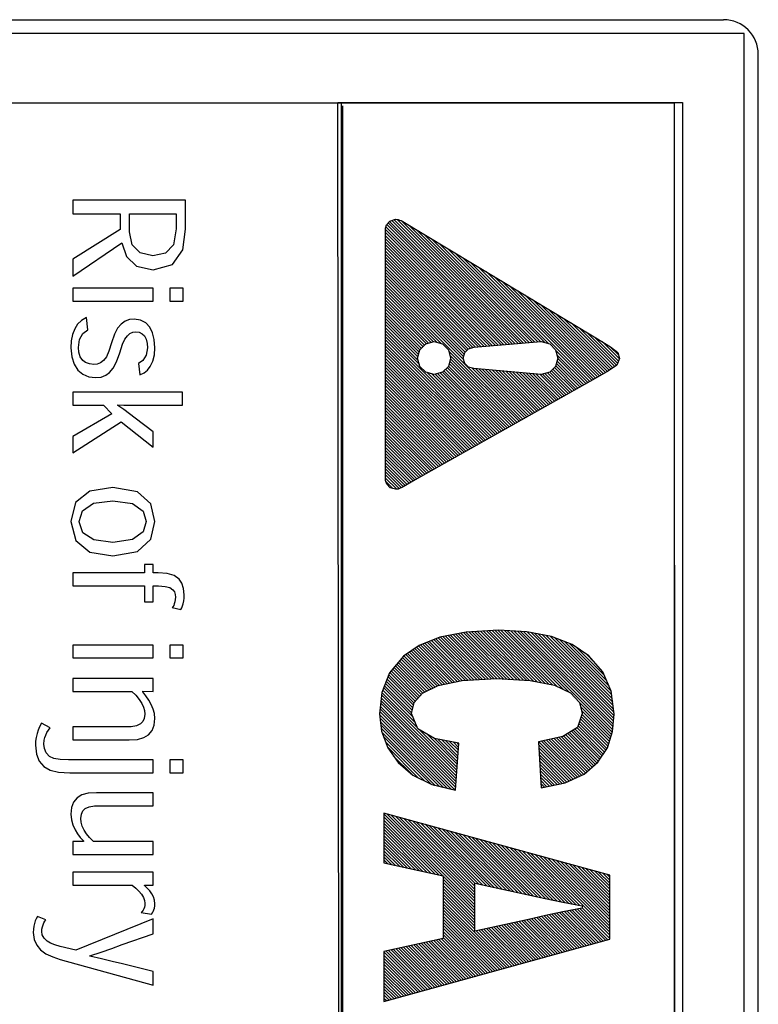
# Model space of a CAD drawing. Header units: millimetres. Extents: x -844 to -217, y -125 to 557.
# Tile 97 of 178: x -432 to -421, y 209 to 223. Entities that reach past the tile are written whole.
import ezdxf

# ---------------------------------------------------------------- set-up
doc = ezdxf.new("R2010")
doc.units = ezdxf.units.MM
doc.header["$LTSCALE"] = 23.1
doc.layers.add('R912005577_AM_0', color=7, linetype='CONTINUOUS')

msp = doc.modelspace()

# ---------------------------------------------------------------- linework, layer by layer
at = {"layer": 'R912005577_AM_0', "color": 7}
for p, q in [((-440.988, 223.384), (-421.988, 223.384)), ((-421.692, 223.184), (-440.684, 223.184)), ((-421.684, 176.684), (-421.692, 223.184)), ((-421.488, 176.884), (-421.488, 222.884)), ((-427.494, 222.184), (-439.684, 222.184)), ((-427.494, 177.681), (-427.539, 222.19)), ((-427.539, 222.19), (-422.579, 222.19)), ((-427.494, 222.184), (-427.494, 177.681)), ((-422.692, 222.184), (-427.494, 222.184)), ((-427.474, 222.143), (-427.474, 177.638)), ((-422.684, 177.684), (-422.692, 222.184)), ((-422.692, 177.681), (-422.692, 222.184)), ((-422.579, 222.19), (-422.579, 177.681)), ((-431.358, 220.786), (-431.358, 220.587)), ((-429.732, 220.786), (-431.358, 220.786)), ((-429.732, 220.366), (-429.732, 220.786)), ((-431.358, 220.587), (-430.674, 220.587)), ((-430.674, 220.587), (-430.674, 220.36)), ((-430.539, 220.327), (-430.539, 220.587)), ((-430.539, 220.587), (-429.869, 220.587)), ((-429.869, 220.587), (-429.869, 220.371)), ((-426.854, 220.382), (-426.839, 220.429)), ((-426.839, 220.429), (-426.791, 220.483)), ((-426.836, 220.432), (-425.11, 218.706)), ((-426.815, 220.456), (-425.069, 218.71)), ((-426.795, 220.479), (-425.029, 218.713)), ((-426.791, 220.483), (-426.71, 220.509)), ((-426.763, 220.492), (-424.988, 218.717)), ((-426.729, 220.502), (-424.947, 218.72)), ((-426.71, 220.509), (-426.674, 220.504)), ((-426.689, 220.506), (-424.907, 218.724)), ((-426.674, 220.504), (-426.653, 220.496)), ((-426.653, 220.496), (-426.629, 220.491)), ((-426.63, 220.491), (-424.866, 218.727)), ((-426.629, 220.491), (-423.825, 218.801)), ((-426.52, 220.426), (-424.825, 218.731)), ((-430.674, 220.36), (-431.358, 219.936)), ((-430.501, 220.142), (-430.539, 220.327)), ((-429.869, 220.371), (-429.908, 220.142)), ((-429.774, 220.068), (-429.732, 220.366)), ((-426.854, 216.747), (-426.854, 220.382)), ((-426.854, 220.362), (-425.191, 218.699)), ((-426.854, 220.317), (-425.232, 218.696)), ((-426.854, 220.273), (-425.273, 218.692)), ((-426.848, 220.4), (-425.151, 218.703)), ((-426.409, 220.359), (-424.785, 218.734)), ((-426.298, 220.291), (-424.744, 218.738)), ((-431.358, 219.689), (-430.649, 220.168)), ((-430.649, 220.168), (-430.584, 219.974)), ((-430.388, 220.026), (-430.501, 220.142)), ((-429.908, 220.142), (-430.021, 220.02)), ((-426.854, 220.229), (-425.313, 218.688)), ((-426.854, 220.185), (-425.354, 218.685)), ((-426.854, 220.141), (-425.395, 218.681)), ((-426.186, 220.224), (-424.703, 218.741)), ((-426.075, 220.157), (-424.663, 218.745)), ((-430.204, 219.985), (-430.388, 220.026)), ((-430.021, 220.02), (-430.204, 219.985)), ((-429.919, 219.86), (-429.774, 220.068)), ((-426.854, 220.096), (-425.435, 218.678)), ((-426.854, 220.052), (-425.476, 218.674)), ((-426.854, 220.008), (-425.517, 218.671)), ((-425.964, 220.09), (-424.622, 218.748)), ((-425.853, 220.023), (-424.566, 218.737)), ((-431.358, 219.936), (-431.358, 219.689)), ((-430.584, 219.974), (-430.44, 219.835)), ((-430.44, 219.835), (-430.199, 219.781)), ((-430.199, 219.781), (-429.919, 219.86)), ((-426.854, 219.964), (-425.557, 218.667)), ((-426.854, 219.92), (-425.596, 218.661)), ((-426.854, 219.876), (-425.63, 218.652)), ((-425.741, 219.956), (-424.506, 218.721)), ((-425.63, 219.889), (-423.915, 218.174)), ((-426.854, 219.831), (-425.663, 218.64)), ((-426.854, 219.787), (-425.685, 218.618)), ((-426.854, 219.743), (-425.707, 218.596)), ((-426.854, 219.699), (-425.721, 218.565)), ((-425.519, 219.822), (-423.886, 218.19)), ((-425.407, 219.755), (-423.858, 218.206)), ((-426.854, 219.655), (-425.73, 218.531)), ((-426.854, 219.61), (-425.728, 218.484)), ((-426.854, 219.566), (-424.904, 217.616)), ((-425.296, 219.688), (-423.83, 218.222)), ((-425.185, 219.621), (-423.802, 218.238)), ((-425.074, 219.554), (-423.773, 218.253)), ((-431.358, 219.517), (-431.358, 219.329)), ((-430.201, 219.517), (-431.358, 219.517)), ((-430.201, 219.329), (-430.201, 219.517)), ((-429.96, 219.517), (-429.96, 219.329)), ((-429.769, 219.517), (-429.96, 219.517)), ((-429.769, 219.329), (-429.769, 219.517)), ((-426.854, 219.522), (-426.054, 218.722)), ((-426.854, 219.478), (-426.114, 218.738)), ((-426.854, 219.434), (-426.166, 218.746)), ((-424.962, 219.486), (-423.745, 218.269)), ((-424.851, 219.419), (-423.717, 218.285)), ((-431.358, 219.329), (-430.201, 219.329)), ((-429.96, 219.329), (-429.769, 219.329)), ((-426.854, 219.389), (-426.201, 218.737)), ((-426.854, 219.345), (-426.236, 218.727)), ((-426.854, 219.301), (-426.271, 218.718)), ((-424.74, 219.352), (-423.689, 218.301)), ((-424.628, 219.285), (-423.661, 218.317)), ((-426.854, 219.257), (-426.294, 218.697)), ((-426.854, 219.213), (-426.316, 218.675)), ((-426.854, 219.168), (-426.339, 218.653)), ((-424.517, 219.218), (-423.633, 218.334)), ((-424.406, 219.151), (-423.607, 218.352)), ((-431.287, 218.997), (-431.329, 218.931)), ((-431.229, 219.051), (-431.287, 218.997)), ((-431.158, 219.093), (-431.229, 219.051)), ((-431.139, 218.917), (-431.158, 219.093)), ((-430.658, 219), (-430.711, 218.939)), ((-430.602, 219.04), (-430.658, 219)), ((-430.539, 219.064), (-430.602, 219.04)), ((-430.471, 219.072), (-430.539, 219.064)), ((-430.381, 219.058), (-430.471, 219.072)), ((-430.306, 219.017), (-430.381, 219.058)), ((-430.248, 218.954), (-430.306, 219.017)), ((-426.854, 219.124), (-426.36, 218.631)), ((-426.854, 219.08), (-426.37, 218.596)), ((-426.854, 219.036), (-426.379, 218.561)), ((-426.854, 218.992), (-426.389, 218.526)), ((-424.295, 219.084), (-423.581, 218.37)), ((-424.183, 219.017), (-423.555, 218.388)), ((-431.361, 218.851), (-431.378, 218.759)), ((-431.329, 218.931), (-431.361, 218.851)), ((-431.259, 218.776), (-431.212, 218.863)), ((-431.212, 218.863), (-431.139, 218.917)), ((-430.756, 218.853), (-430.799, 218.73)), ((-430.711, 218.939), (-430.756, 218.853)), ((-430.571, 218.832), (-430.535, 218.863)), ((-430.535, 218.863), (-430.494, 218.882)), ((-430.494, 218.882), (-430.451, 218.888)), ((-430.451, 218.888), (-430.399, 218.881)), ((-430.399, 218.881), (-430.356, 218.861)), ((-430.356, 218.861), (-430.323, 218.831)), ((-430.208, 218.874), (-430.248, 218.954)), ((-430.183, 218.776), (-430.208, 218.874)), ((-426.854, 218.947), (-426.383, 218.477)), ((-426.854, 218.903), (-426.367, 218.416)), ((-426.854, 218.859), (-425.356, 217.361)), ((-424.072, 218.95), (-423.529, 218.406)), ((-423.961, 218.883), (-423.514, 218.436)), ((-431.378, 218.759), (-431.384, 218.657)), ((-431.276, 218.662), (-431.259, 218.776)), ((-430.799, 218.73), (-430.836, 218.609)), ((-430.68, 218.586), (-430.639, 218.71)), ((-430.639, 218.71), (-430.607, 218.784)), ((-430.607, 218.784), (-430.571, 218.832)), ((-430.323, 218.831), (-430.3, 218.781)), ((-430.3, 218.781), (-430.287, 218.722)), ((-430.287, 218.722), (-430.283, 218.658)), ((-430.175, 218.657), (-430.183, 218.776)), ((-426.854, 218.815), (-425.385, 217.346)), ((-426.854, 218.771), (-425.413, 217.33)), ((-426.854, 218.726), (-425.441, 217.314)), ((-426.36, 218.631), (-426.275, 218.717)), ((-426.275, 218.717), (-426.155, 218.749)), ((-426.155, 218.749), (-426.035, 218.717)), ((-426.035, 218.717), (-425.949, 218.631)), ((-425.581, 218.665), (-424.612, 218.749)), ((-424.612, 218.749), (-424.491, 218.717)), ((-424.491, 218.717), (-424.406, 218.631)), ((-423.849, 218.816), (-423.501, 218.467)), ((-423.825, 218.801), (-423.614, 218.672)), ((-423.737, 218.747), (-423.488, 218.498)), ((-431.384, 218.657), (-431.372, 218.53)), ((-431.27, 218.594), (-431.276, 218.662)), ((-431.249, 218.53), (-431.27, 218.594)), ((-430.836, 218.609), (-430.872, 218.527)), ((-430.726, 218.456), (-430.68, 218.586)), ((-430.283, 218.658), (-430.301, 218.55)), ((-430.182, 218.556), (-430.175, 218.657)), ((-426.854, 218.682), (-425.469, 217.298)), ((-426.854, 218.638), (-425.498, 217.282)), ((-426.854, 218.594), (-425.526, 217.266)), ((-426.393, 218.511), (-426.36, 218.631)), ((-425.949, 218.631), (-425.917, 218.511)), ((-425.944, 218.612), (-424.932, 217.6)), ((-425.735, 218.511), (-425.714, 218.589)), ((-425.714, 218.589), (-425.659, 218.644)), ((-425.659, 218.644), (-425.581, 218.665)), ((-424.406, 218.631), (-424.374, 218.511)), ((-424.402, 218.617), (-423.943, 218.158)), ((-423.624, 218.678), (-423.5, 218.555)), ((-423.614, 218.672), (-423.511, 218.589)), ((-423.511, 218.589), (-423.484, 218.506)), ((-431.372, 218.53), (-431.336, 218.423)), ((-431.336, 218.423), (-431.282, 218.337)), ((-431.212, 218.476), (-431.249, 218.53)), ((-431.171, 218.445), (-431.212, 218.476)), ((-431.117, 218.425), (-431.171, 218.445)), ((-431.051, 218.419), (-431.117, 218.425)), ((-431.003, 218.424), (-431.051, 218.419)), ((-430.956, 218.442), (-431.003, 218.424)), ((-430.914, 218.473), (-430.956, 218.442)), ((-430.872, 218.527), (-430.914, 218.473)), ((-430.773, 218.365), (-430.726, 218.456)), ((-430.347, 218.475), (-430.409, 218.432)), ((-430.409, 218.432), (-430.391, 218.267)), ((-430.301, 218.55), (-430.347, 218.475)), ((-430.241, 218.39), (-430.204, 218.467)), ((-430.204, 218.467), (-430.182, 218.556)), ((-426.854, 218.55), (-425.554, 217.25)), ((-426.854, 218.505), (-425.582, 217.234)), ((-426.854, 218.461), (-425.611, 217.218)), ((-426.854, 218.417), (-425.639, 217.202)), ((-426.36, 218.391), (-426.393, 218.511)), ((-425.917, 218.511), (-425.949, 218.391)), ((-425.939, 218.43), (-425.045, 217.537)), ((-425.929, 218.465), (-425.017, 217.553)), ((-425.928, 218.552), (-424.961, 217.584)), ((-425.92, 218.5), (-424.989, 217.569)), ((-425.714, 218.434), (-425.735, 218.511)), ((-425.659, 218.379), (-425.714, 218.434)), ((-424.374, 218.511), (-424.406, 218.391)), ((-424.395, 218.433), (-424.056, 218.094)), ((-424.386, 218.557), (-423.971, 218.142)), ((-424.386, 218.468), (-424.028, 218.11)), ((-424.376, 218.503), (-424, 218.126)), ((-423.484, 218.506), (-423.526, 218.408)), ((-431.282, 218.337), (-431.21, 218.276)), ((-431.21, 218.276), (-431.126, 218.239)), ((-430.88, 218.262), (-430.827, 218.3)), ((-430.827, 218.3), (-430.773, 218.365)), ((-430.391, 218.267), (-430.331, 218.297)), ((-430.331, 218.297), (-430.281, 218.338)), ((-430.281, 218.338), (-430.241, 218.39)), ((-426.854, 218.373), (-425.667, 217.186)), ((-426.854, 218.329), (-425.696, 217.17)), ((-426.854, 218.285), (-425.724, 217.154)), ((-426.275, 218.306), (-426.36, 218.391)), ((-426.155, 218.274), (-426.275, 218.306)), ((-426.25, 218.299), (-425.328, 217.377)), ((-426.19, 218.283), (-425.3, 217.393)), ((-426.035, 218.306), (-426.155, 218.274)), ((-426.14, 218.278), (-425.272, 217.409)), ((-426.105, 218.287), (-425.243, 217.425)), ((-426.07, 218.296), (-425.215, 217.441)), ((-426.036, 218.306), (-425.187, 217.457)), ((-425.949, 218.391), (-426.035, 218.306)), ((-426.013, 218.328), (-425.158, 217.473)), ((-425.991, 218.35), (-425.13, 217.489)), ((-425.969, 218.372), (-425.102, 217.505)), ((-425.948, 218.395), (-425.074, 217.521)), ((-425.581, 218.358), (-425.659, 218.379)), ((-425.608, 218.365), (-424.876, 217.632)), ((-424.612, 218.274), (-425.581, 218.358)), ((-425.555, 218.355), (-424.848, 217.648)), ((-425.506, 218.351), (-424.819, 217.664)), ((-425.458, 218.347), (-424.791, 217.68)), ((-425.409, 218.343), (-424.763, 217.696)), ((-425.361, 218.338), (-424.734, 217.712)), ((-425.313, 218.334), (-424.706, 217.728)), ((-425.264, 218.33), (-424.678, 217.744)), ((-425.216, 218.326), (-424.65, 217.76)), ((-425.168, 218.322), (-424.621, 217.776)), ((-425.119, 218.318), (-424.593, 217.792)), ((-425.071, 218.313), (-424.565, 217.807)), ((-425.022, 218.309), (-424.537, 217.823)), ((-424.974, 218.305), (-424.508, 217.839)), ((-424.926, 218.301), (-424.48, 217.855)), ((-424.877, 218.297), (-424.452, 217.871)), ((-424.829, 218.292), (-424.424, 217.887)), ((-424.781, 218.288), (-424.395, 217.903)), ((-424.732, 218.284), (-424.367, 217.919)), ((-424.684, 218.28), (-424.339, 217.935)), ((-424.635, 218.276), (-424.31, 217.951)), ((-424.491, 218.306), (-424.612, 218.274)), ((-424.594, 218.278), (-424.282, 217.967)), ((-424.559, 218.288), (-424.254, 217.983)), ((-424.524, 218.297), (-424.226, 217.999)), ((-424.406, 218.391), (-424.491, 218.306)), ((-424.49, 218.307), (-424.197, 218.014)), ((-424.468, 218.329), (-424.169, 218.03)), ((-424.446, 218.352), (-424.141, 218.046)), ((-424.424, 218.374), (-424.113, 218.062)), ((-424.404, 218.398), (-424.084, 218.078)), ((-423.646, 218.326), (-423.836, 218.218)), ((-423.526, 218.408), (-423.646, 218.326)), ((-431.126, 218.239), (-431.028, 218.228)), ((-431.028, 218.228), (-430.948, 218.237)), ((-430.948, 218.237), (-430.88, 218.262)), ((-426.854, 218.24), (-425.752, 217.138)), ((-426.854, 218.196), (-425.78, 217.123)), ((-426.854, 218.152), (-425.809, 217.107)), ((-423.836, 218.218), (-426.427, 216.758)), ((-431.358, 218.02), (-431.358, 217.832)), ((-429.777, 218.02), (-431.358, 218.02)), ((-429.777, 217.832), (-429.777, 218.02)), ((-426.854, 218.108), (-425.837, 217.091)), ((-426.854, 218.064), (-425.865, 217.075)), ((-426.854, 218.019), (-425.893, 217.059)), ((-426.854, 217.975), (-425.922, 217.043)), ((-426.854, 217.931), (-425.95, 217.027)), ((-426.854, 217.887), (-425.978, 217.011)), ((-431.358, 217.832), (-430.914, 217.832)), ((-430.793, 217.709), (-431.358, 217.381)), ((-430.914, 217.832), (-430.793, 217.709)), ((-430.708, 217.829), (-430.708, 217.835)), ((-430.708, 217.835), (-430.62, 217.833)), ((-430.622, 217.768), (-430.708, 217.829)), ((-430.538, 217.706), (-430.622, 217.768)), ((-430.62, 217.833), (-430.537, 217.832)), ((-430.537, 217.832), (-430.452, 217.832)), ((-430.452, 217.832), (-429.777, 217.832)), ((-426.854, 217.843), (-426.007, 216.995)), ((-426.854, 217.798), (-426.035, 216.979)), ((-426.854, 217.754), (-426.063, 216.963)), ((-426.854, 217.71), (-426.091, 216.947)), ((-431.358, 217.146), (-430.66, 217.59)), ((-430.66, 217.59), (-430.201, 217.228)), ((-430.457, 217.645), (-430.538, 217.706)), ((-430.201, 217.448), (-430.457, 217.645)), ((-426.854, 217.666), (-426.12, 216.931)), ((-426.854, 217.622), (-426.148, 216.916)), ((-426.854, 217.577), (-426.176, 216.9)), ((-430.201, 217.228), (-430.201, 217.448)), ((-426.854, 217.533), (-426.204, 216.884)), ((-426.854, 217.489), (-426.233, 216.868)), ((-426.854, 217.445), (-426.261, 216.852)), ((-431.358, 217.381), (-431.358, 217.146)), ((-426.854, 217.401), (-426.289, 216.836)), ((-426.854, 217.356), (-426.317, 216.82)), ((-426.854, 217.312), (-426.346, 216.804)), ((-426.854, 217.268), (-426.374, 216.788)), ((-426.854, 217.224), (-426.402, 216.772)), ((-426.854, 217.18), (-426.43, 216.756)), ((-426.854, 217.135), (-426.458, 216.74)), ((-426.854, 217.091), (-426.486, 216.724)), ((-426.854, 217.047), (-426.514, 216.707)), ((-426.854, 217.003), (-426.542, 216.691)), ((-426.854, 216.959), (-426.57, 216.675)), ((-426.854, 216.915), (-426.598, 216.659)), ((-426.854, 216.87), (-426.628, 216.645)), ((-426.854, 216.826), (-426.658, 216.631)), ((-426.854, 216.782), (-426.693, 216.621)), ((-426.837, 216.695), (-426.854, 216.747)), ((-426.85, 216.733), (-426.747, 216.631)), ((-426.427, 216.758), (-426.601, 216.657)), ((-431.111, 216.595), (-431.315, 216.432)), ((-430.78, 216.648), (-431.111, 216.595)), ((-430.426, 216.583), (-430.78, 216.648)), ((-430.233, 216.409), (-430.426, 216.583)), ((-426.787, 216.643), (-426.837, 216.695)), ((-426.71, 216.62), (-426.787, 216.643)), ((-426.674, 216.623), (-426.71, 216.62)), ((-426.601, 216.657), (-426.674, 216.623)), ((-431.315, 216.432), (-431.384, 216.155)), ((-431.059, 216.418), (-430.782, 216.456)), ((-430.782, 216.456), (-430.498, 216.413)), ((-431.265, 216.155), (-431.216, 216.312)), ((-431.216, 216.312), (-431.059, 216.418)), ((-430.498, 216.413), (-430.344, 216.303)), ((-430.344, 216.303), (-430.298, 216.155)), ((-430.175, 216.155), (-430.233, 216.409)), ((-431.384, 216.155), (-431.313, 215.88)), ((-431.265, 216.152), (-431.265, 216.155)), ((-431.212, 215.995), (-431.265, 216.152)), ((-430.298, 216.155), (-430.344, 216.006)), ((-430.233, 215.9), (-430.175, 216.155)), ((-430.344, 216.006), (-430.497, 215.896)), ((-431.313, 215.88), (-431.109, 215.716)), ((-431.052, 215.891), (-431.212, 215.995)), ((-430.782, 215.854), (-431.052, 215.891)), ((-430.497, 215.896), (-430.782, 215.854)), ((-430.426, 215.726), (-430.233, 215.9)), ((-430.78, 215.662), (-430.426, 215.726)), ((-431.109, 215.716), (-430.782, 215.662)), ((-430.782, 215.662), (-430.78, 215.662)), ((-430.325, 215.538), (-430.325, 215.416)), ((-430.201, 215.538), (-430.325, 215.538)), ((-430.201, 215.416), (-430.201, 215.538)), ((-431.358, 215.416), (-431.358, 215.228)), ((-430.325, 215.416), (-431.358, 215.416)), ((-430.126, 215.416), (-430.201, 215.416)), ((-429.998, 215.407), (-430.126, 215.416)), ((-429.896, 215.377), (-429.998, 215.407)), ((-429.823, 215.326), (-429.896, 215.377)), ((-429.786, 215.267), (-429.823, 215.326)), ((-431.358, 215.228), (-430.325, 215.228)), ((-430.325, 215.228), (-430.325, 215.001)), ((-430.201, 215.001), (-430.201, 215.228)), ((-430.201, 215.228), (-430.124, 215.228)), ((-430.124, 215.228), (-430.028, 215.222)), ((-430.028, 215.222), (-429.958, 215.203)), ((-429.958, 215.203), (-429.914, 215.173)), ((-429.914, 215.173), (-429.894, 215.141)), ((-429.762, 215.191), (-429.786, 215.267)), ((-429.754, 215.099), (-429.762, 215.191)), ((-429.894, 215.141), (-429.883, 215.105)), ((-429.881, 215.031), (-429.886, 214.999)), ((-429.883, 215.105), (-429.879, 215.065)), ((-429.879, 215.065), (-429.881, 215.031)), ((-429.759, 215.011), (-429.755, 215.054)), ((-429.755, 215.054), (-429.754, 215.099)), ((-430.325, 215.001), (-430.201, 215.001)), ((-429.915, 214.929), (-429.926, 214.915)), ((-429.926, 214.915), (-429.801, 214.887)), ((-429.904, 214.948), (-429.915, 214.929)), ((-429.895, 214.97), (-429.904, 214.948)), ((-429.886, 214.999), (-429.895, 214.97)), ((-429.801, 214.887), (-429.787, 214.913)), ((-429.787, 214.913), (-429.776, 214.941)), ((-429.776, 214.941), (-429.768, 214.97)), ((-429.768, 214.97), (-429.759, 215.011)), ((-425.227, 214.59), (-425.695, 214.564)), ((-425.278, 214.587), (-424.505, 213.814)), ((-425.236, 214.589), (-424.45, 213.803)), ((-424.82, 214.567), (-425.227, 214.59)), ((-425.19, 214.588), (-424.381, 213.779)), ((-426.073, 214.489), (-426.37, 214.371)), ((-426.161, 214.454), (-425.583, 213.875)), ((-426.129, 214.466), (-425.541, 213.878)), ((-426.098, 214.479), (-425.499, 213.88)), ((-425.695, 214.564), (-426.073, 214.489)), ((-426.065, 214.49), (-425.457, 213.882)), ((-426.028, 214.498), (-425.415, 213.884)), ((-425.991, 214.505), (-425.373, 213.887)), ((-425.954, 214.512), (-425.331, 213.889)), ((-425.917, 214.52), (-425.289, 213.891)), ((-425.88, 214.527), (-425.246, 213.892)), ((-425.844, 214.534), (-425.199, 213.89)), ((-425.807, 214.541), (-425.153, 213.887)), ((-425.77, 214.549), (-425.106, 213.885)), ((-425.733, 214.556), (-425.059, 213.882)), ((-425.696, 214.563), (-425.013, 213.88)), ((-425.654, 214.566), (-424.966, 213.878)), ((-425.613, 214.568), (-424.92, 213.875)), ((-425.571, 214.571), (-424.873, 213.873)), ((-425.529, 214.573), (-424.826, 213.87)), ((-425.487, 214.575), (-424.78, 213.868)), ((-425.445, 214.578), (-424.726, 213.858)), ((-425.403, 214.58), (-424.671, 213.847)), ((-425.362, 214.582), (-424.615, 213.836)), ((-425.32, 214.585), (-424.56, 213.825)), ((-425.143, 214.585), (-424.298, 213.74)), ((-425.097, 214.583), (-424.215, 213.701)), ((-425.05, 214.58), (-423.589, 213.119)), ((-425.003, 214.577), (-423.583, 213.157)), ((-424.956, 214.575), (-423.579, 213.198)), ((-424.909, 214.572), (-423.575, 213.238)), ((-424.862, 214.569), (-423.571, 213.278)), ((-424.466, 214.498), (-424.82, 214.567)), ((-424.815, 214.566), (-423.568, 213.319)), ((-424.76, 214.555), (-423.564, 213.359)), ((-424.705, 214.545), (-423.564, 213.404)), ((-424.65, 214.534), (-423.571, 213.455)), ((-424.595, 214.523), (-423.577, 213.505)), ((-424.54, 214.512), (-423.584, 213.556)), ((-424.485, 214.502), (-423.59, 213.607)), ((-424.168, 214.383), (-424.466, 214.498)), ((-424.419, 214.48), (-423.597, 213.657)), ((-424.347, 214.452), (-423.603, 213.708)), ((-431.358, 214.377), (-431.358, 214.19)), ((-430.201, 214.377), (-431.358, 214.377)), ((-430.201, 214.19), (-430.201, 214.377)), ((-429.96, 214.377), (-429.96, 214.19)), ((-429.769, 214.377), (-429.96, 214.377)), ((-429.769, 214.19), (-429.769, 214.377)), ((-426.37, 214.371), (-426.596, 214.215)), ((-426.459, 214.31), (-425.97, 213.821)), ((-426.433, 214.328), (-425.933, 213.829)), ((-426.406, 214.346), (-425.897, 213.836)), ((-426.38, 214.364), (-425.86, 213.844)), ((-426.351, 214.378), (-425.824, 213.851)), ((-426.319, 214.391), (-425.787, 213.859)), ((-426.287, 214.403), (-425.75, 213.866)), ((-426.256, 214.416), (-425.709, 213.869)), ((-426.224, 214.429), (-425.667, 213.871)), ((-426.192, 214.441), (-425.625, 213.873)), ((-424.275, 214.424), (-423.637, 213.786)), ((-424.203, 214.396), (-423.672, 213.865)), ((-423.926, 214.222), (-424.168, 214.383)), ((-424.101, 214.338), (-423.707, 213.944)), ((-431.358, 214.19), (-430.201, 214.19)), ((-429.96, 214.19), (-429.769, 214.19)), ((-426.596, 214.215), (-426.795, 213.975)), ((-426.631, 214.173), (-426.202, 213.744)), ((-426.611, 214.197), (-426.173, 213.758)), ((-426.59, 214.22), (-426.143, 213.773)), ((-426.563, 214.238), (-426.113, 213.787)), ((-426.537, 214.256), (-426.08, 213.798)), ((-426.511, 214.274), (-426.043, 213.806)), ((-426.485, 214.292), (-426.007, 213.813)), ((-423.968, 214.25), (-423.841, 214.122)), ((-423.727, 213.99), (-423.926, 214.222)), ((-426.751, 214.028), (-426.363, 213.64)), ((-426.731, 214.052), (-426.343, 213.663)), ((-426.711, 214.076), (-426.321, 213.686)), ((-426.691, 214.1), (-426.292, 213.701)), ((-426.671, 214.124), (-426.262, 213.715)), ((-426.651, 214.148), (-426.232, 213.729)), ((-431.358, 213.896), (-431.358, 213.708)), ((-430.201, 213.896), (-431.358, 213.896)), ((-430.201, 213.708), (-430.201, 213.896)), ((-426.795, 213.975), (-426.907, 213.692)), ((-426.83, 213.885), (-426.453, 213.509)), ((-426.818, 213.917), (-426.445, 213.545)), ((-426.805, 213.949), (-426.426, 213.569)), ((-426.791, 213.979), (-426.405, 213.593)), ((-426.771, 214.003), (-426.384, 213.616)), ((-425.749, 213.867), (-425.258, 213.893)), ((-425.258, 213.893), (-424.771, 213.868)), ((-423.604, 213.71), (-423.727, 213.99)), ((-426.88, 213.759), (-426.458, 213.337)), ((-426.868, 213.79), (-426.478, 213.401)), ((-426.855, 213.822), (-426.47, 213.437)), ((-426.843, 213.854), (-426.462, 213.473)), ((-426.323, 213.685), (-426.098, 213.795)), ((-426.098, 213.795), (-425.749, 213.867)), ((-424.771, 213.868), (-424.42, 213.797)), ((-424.42, 213.797), (-424.189, 213.689)), ((-431.358, 213.708), (-430.504, 213.708)), ((-430.504, 213.708), (-430.449, 213.654)), ((-430.449, 213.654), (-430.4, 213.593)), ((-430.35, 213.703), (-430.35, 213.711)), ((-430.35, 213.711), (-430.201, 213.708)), ((-430.304, 213.643), (-430.35, 213.703)), ((-430.262, 213.581), (-430.304, 213.643)), ((-426.907, 213.692), (-426.942, 213.386)), ((-426.915, 213.617), (-425.829, 212.531)), ((-426.911, 213.657), (-425.826, 212.572)), ((-426.905, 213.695), (-426.399, 213.189)), ((-426.893, 213.727), (-426.428, 213.263)), ((-426.444, 213.548), (-426.323, 213.685)), ((-424.189, 213.689), (-424.062, 213.55)), ((-423.562, 213.382), (-423.604, 213.71)), ((-430.4, 213.593), (-430.363, 213.536)), ((-430.363, 213.536), (-430.339, 213.484)), ((-430.339, 213.484), (-430.324, 213.432)), ((-430.226, 213.518), (-430.262, 213.581)), ((-430.199, 213.455), (-430.226, 213.518)), ((-430.181, 213.388), (-430.199, 213.455)), ((-426.933, 213.458), (-425.841, 212.366)), ((-426.929, 213.498), (-425.838, 212.407)), ((-426.924, 213.538), (-425.835, 212.449)), ((-426.92, 213.577), (-425.832, 212.49)), ((-426.48, 213.392), (-426.444, 213.548)), ((-424.062, 213.55), (-424.024, 213.388)), ((-424.062, 213.548), (-423.6, 213.086)), ((-424.048, 213.49), (-423.61, 213.052)), ((-430.327, 213.319), (-430.348, 213.273)), ((-430.319, 213.381), (-430.327, 213.319)), ((-430.324, 213.432), (-430.319, 213.381)), ((-430.184, 213.224), (-430.175, 213.318)), ((-430.175, 213.318), (-430.181, 213.388)), ((-426.942, 213.386), (-426.912, 213.135)), ((-426.941, 213.377), (-425.851, 212.288)), ((-426.938, 213.419), (-425.844, 212.325)), ((-426.935, 213.327), (-425.909, 212.301)), ((-426.391, 213.17), (-426.48, 213.392)), ((-424.024, 213.388), (-424.092, 213.187)), ((-424.049, 213.314), (-423.654, 212.919)), ((-424.038, 213.347), (-423.643, 212.952)), ((-424.034, 213.432), (-423.621, 213.019)), ((-424.026, 213.38), (-423.632, 212.986)), ((-423.585, 213.13), (-423.562, 213.382)), ((-431.834, 213.199), (-431.855, 213.15)), ((-431.808, 213.249), (-431.834, 213.199)), ((-431.681, 213.183), (-431.808, 213.249)), ((-431.706, 213.151), (-431.681, 213.183)), ((-431.358, 213.197), (-431.358, 213.009)), ((-430.602, 213.197), (-431.358, 213.197)), ((-430.515, 213.2), (-430.602, 213.197)), ((-430.44, 213.213), (-430.515, 213.2)), ((-430.38, 213.24), (-430.44, 213.213)), ((-430.348, 213.273), (-430.38, 213.24)), ((-430.214, 213.145), (-430.184, 213.224)), ((-426.929, 213.277), (-425.966, 212.315)), ((-426.923, 213.227), (-426.024, 212.328)), ((-426.917, 213.177), (-426.082, 212.342)), ((-426.15, 213.029), (-426.391, 213.17)), ((-424.092, 213.187), (-424.3, 213.058)), ((-424.096, 213.184), (-423.719, 212.807)), ((-424.082, 213.215), (-423.701, 212.834)), ((-424.071, 213.248), (-423.684, 212.861)), ((-424.06, 213.281), (-423.667, 212.887)), ((-431.883, 213.047), (-431.891, 212.992)), ((-431.871, 213.1), (-431.883, 213.047)), ((-431.855, 213.15), (-431.871, 213.1)), ((-431.767, 213.005), (-431.757, 213.046)), ((-431.757, 213.046), (-431.746, 213.077)), ((-431.746, 213.077), (-431.728, 213.116)), ((-431.728, 213.116), (-431.706, 213.151)), ((-430.425, 213.018), (-430.334, 213.043)), ((-430.334, 213.043), (-430.265, 213.084)), ((-430.265, 213.084), (-430.214, 213.145)), ((-426.912, 213.135), (-426.823, 212.897)), ((-426.908, 213.123), (-426.14, 212.355)), ((-426.881, 213.053), (-426.203, 212.375)), ((-426.363, 213.154), (-425.823, 212.613)), ((-426.257, 213.091), (-425.82, 212.655)), ((-426.15, 213.029), (-425.817, 212.696)), ((-425.798, 212.961), (-426.15, 213.029)), ((-424.3, 213.058), (-424.652, 212.983)), ((-424.428, 213.03), (-423.952, 212.554)), ((-424.392, 213.038), (-423.928, 212.574)), ((-424.355, 213.046), (-423.904, 212.595)), ((-424.319, 213.054), (-423.881, 212.615)), ((-424.287, 213.066), (-423.857, 212.636)), ((-424.26, 213.083), (-423.833, 212.656)), ((-424.232, 213.1), (-423.809, 212.677)), ((-424.205, 213.117), (-423.788, 212.7)), ((-424.178, 213.134), (-423.771, 212.726)), ((-424.151, 213.15), (-423.753, 212.753)), ((-424.123, 213.167), (-423.736, 212.78)), ((-423.661, 212.896), (-423.585, 213.13)), ((-431.891, 212.992), (-431.894, 212.933)), ((-431.894, 212.933), (-431.881, 212.806)), ((-431.771, 212.951), (-431.767, 213.005)), ((-431.763, 212.887), (-431.771, 212.951)), ((-431.738, 212.825), (-431.763, 212.887)), ((-431.358, 213.009), (-430.544, 213.009)), ((-430.544, 213.009), (-430.425, 213.018)), ((-426.855, 212.982), (-426.29, 212.418)), ((-426.828, 212.912), (-426.378, 212.461)), ((-426.823, 212.897), (-426.673, 212.683)), ((-426.095, 213.018), (-425.814, 212.737)), ((-426.041, 213.008), (-425.811, 212.778)), ((-425.986, 212.997), (-425.808, 212.819)), ((-425.931, 212.986), (-425.805, 212.861)), ((-425.876, 212.976), (-425.802, 212.902)), ((-425.847, 212.287), (-425.798, 212.961)), ((-425.821, 212.965), (-425.799, 212.943)), ((-424.652, 212.983), (-424.615, 212.319)), ((-424.65, 212.943), (-424.151, 212.444)), ((-424.647, 212.984), (-424.121, 212.458)), ((-424.647, 212.896), (-424.181, 212.43)), ((-424.61, 212.992), (-424.091, 212.472)), ((-424.574, 212.999), (-424.061, 212.486)), ((-424.537, 213.007), (-424.031, 212.5)), ((-424.501, 213.015), (-424.001, 212.514)), ((-424.465, 213.023), (-423.976, 212.534)), ((-423.796, 212.688), (-423.661, 212.896)), ((-431.881, 212.806), (-431.84, 212.704)), ((-431.693, 212.773), (-431.738, 212.825)), ((-431.627, 212.744), (-431.693, 212.773)), ((-431.538, 212.728), (-431.627, 212.744)), ((-426.742, 212.781), (-426.473, 212.512)), ((-424.645, 212.849), (-424.212, 212.416)), ((-424.642, 212.802), (-424.242, 212.402)), ((-424.639, 212.755), (-424.273, 212.389)), ((-431.84, 212.704), (-431.773, 212.625)), ((-431.773, 212.625), (-431.682, 212.574)), ((-431.42, 212.723), (-431.538, 212.728)), ((-430.201, 212.723), (-431.42, 212.723)), ((-430.201, 212.535), (-430.201, 212.723)), ((-429.96, 212.723), (-429.96, 212.535)), ((-429.769, 212.723), (-429.96, 212.723)), ((-429.769, 212.535), (-429.769, 212.723)), ((-426.673, 212.683), (-426.461, 212.502)), ((-424.637, 212.709), (-424.31, 212.382)), ((-424.634, 212.662), (-424.346, 212.374)), ((-424.632, 212.615), (-424.383, 212.366)), ((-423.995, 212.517), (-423.796, 212.688)), ((-431.682, 212.574), (-431.56, 212.544)), ((-431.56, 212.544), (-431.398, 212.535)), ((-431.398, 212.535), (-430.201, 212.535)), ((-429.96, 212.535), (-429.769, 212.535)), ((-426.461, 212.502), (-426.186, 212.366)), ((-424.629, 212.568), (-424.42, 212.359)), ((-424.626, 212.521), (-424.456, 212.351)), ((-424.624, 212.475), (-424.493, 212.344)), ((-424.266, 212.391), (-423.995, 212.517)), ((-426.186, 212.366), (-425.847, 212.287)), ((-424.621, 212.428), (-424.53, 212.336)), ((-424.619, 212.381), (-424.566, 212.329)), ((-424.616, 212.334), (-424.603, 212.321)), ((-424.615, 212.319), (-424.266, 212.391)), ((-431.295, 212.177), (-431.345, 212.114)), ((-431.226, 212.217), (-431.295, 212.177)), ((-431.134, 212.242), (-431.226, 212.217)), ((-431.015, 212.25), (-431.134, 212.242)), ((-430.201, 212.25), (-431.015, 212.25)), ((-430.201, 212.062), (-430.201, 212.25)), ((-431.345, 212.114), (-431.375, 212.034)), ((-431.18, 212.02), (-431.12, 212.047)), ((-431.12, 212.047), (-431.044, 212.06)), ((-431.044, 212.06), (-430.956, 212.062)), ((-430.956, 212.062), (-430.201, 212.062)), ((-431.375, 212.034), (-431.384, 211.939)), ((-431.384, 211.939), (-431.377, 211.86)), ((-431.24, 211.877), (-431.232, 211.941)), ((-431.232, 211.941), (-431.21, 211.988)), ((-431.21, 211.988), (-431.18, 212.02)), ((-426.877, 211.957), (-426.877, 211.239)), ((-423.626, 211.062), (-426.877, 211.957)), ((-426.877, 211.944), (-425.569, 210.636)), ((-426.877, 211.9), (-426.032, 211.055)), ((-426.834, 211.944), (-425.569, 210.68)), ((-426.773, 211.928), (-425.569, 210.724)), ((-426.712, 211.911), (-425.569, 210.768)), ((-426.651, 211.894), (-425.569, 210.812)), ((-431.377, 211.86), (-431.356, 211.785)), ((-431.356, 211.785), (-431.324, 211.714)), ((-431.235, 211.823), (-431.24, 211.877)), ((-431.219, 211.767), (-431.235, 211.823)), ((-431.194, 211.711), (-431.219, 211.767)), ((-426.877, 211.856), (-426.089, 211.067)), ((-426.877, 211.811), (-426.145, 211.079)), ((-426.877, 211.767), (-426.202, 211.092)), ((-426.59, 211.877), (-425.569, 210.857)), ((-426.529, 211.861), (-425.569, 210.901)), ((-426.468, 211.844), (-425.569, 210.945)), ((-426.407, 211.827), (-425.515, 210.936)), ((-426.346, 211.81), (-425.459, 210.923)), ((-426.285, 211.794), (-425.402, 210.911)), ((-426.224, 211.777), (-425.345, 210.898)), ((-426.163, 211.76), (-425.289, 210.886)), ((-431.324, 211.714), (-431.289, 211.658)), ((-431.289, 211.658), (-431.248, 211.606)), ((-431.16, 211.658), (-431.194, 211.711)), ((-431.114, 211.603), (-431.16, 211.658)), ((-426.877, 211.723), (-426.258, 211.104)), ((-426.877, 211.679), (-426.315, 211.116)), ((-426.877, 211.635), (-426.371, 211.128)), ((-426.102, 211.743), (-425.232, 210.873)), ((-426.041, 211.727), (-425.175, 210.861)), ((-425.98, 211.71), (-425.119, 210.848)), ((-425.919, 211.693), (-425.062, 210.836)), ((-425.858, 211.676), (-425.005, 210.823)), ((-425.797, 211.659), (-424.949, 210.811)), ((-425.736, 211.643), (-424.892, 210.798)), ((-425.675, 211.626), (-424.835, 210.786)), ((-425.614, 211.609), (-424.779, 210.773)), ((-431.358, 211.549), (-431.358, 211.361)), ((-431.204, 211.546), (-431.358, 211.549)), ((-431.248, 211.606), (-431.204, 211.555)), ((-431.204, 211.555), (-431.204, 211.546)), ((-431.058, 211.549), (-431.114, 211.603)), ((-430.201, 211.549), (-431.058, 211.549)), ((-430.201, 211.361), (-430.201, 211.549)), ((-426.877, 211.591), (-426.428, 211.141)), ((-426.877, 211.546), (-426.484, 211.153)), ((-426.877, 211.502), (-426.541, 211.165)), ((-425.553, 211.592), (-424.722, 210.761)), ((-425.493, 211.576), (-424.665, 210.748)), ((-425.432, 211.559), (-424.609, 210.736)), ((-425.371, 211.542), (-424.552, 210.724)), ((-425.31, 211.525), (-424.496, 210.712)), ((-425.249, 211.509), (-424.44, 210.7)), ((-425.188, 211.492), (-424.384, 210.688)), ((-425.127, 211.475), (-424.328, 210.677)), ((-431.358, 211.361), (-430.201, 211.361)), ((-426.877, 211.458), (-426.597, 211.178)), ((-426.877, 211.414), (-426.654, 211.19)), ((-426.877, 211.37), (-426.71, 211.202)), ((-426.877, 211.325), (-426.767, 211.214)), ((-425.066, 211.458), (-424.273, 210.666)), ((-425.005, 211.441), (-424.219, 210.656)), ((-424.944, 211.425), (-424.165, 210.646)), ((-424.883, 211.408), (-424.111, 210.636)), ((-424.822, 211.391), (-424.056, 210.626)), ((-424.761, 211.374), (-423.626, 210.239)), ((-424.7, 211.358), (-423.626, 210.283)), ((-424.639, 211.341), (-423.626, 210.328)), ((-426.877, 211.281), (-426.823, 211.227)), ((-426.877, 211.239), (-426.025, 211.053)), ((-424.578, 211.324), (-423.626, 210.372)), ((-424.517, 211.307), (-423.626, 210.416)), ((-424.456, 211.291), (-423.626, 210.46)), ((-424.395, 211.274), (-423.626, 210.504)), ((-424.334, 211.257), (-423.626, 210.549)), ((-424.273, 211.24), (-423.626, 210.593)), ((-424.212, 211.224), (-423.626, 210.637)), ((-424.151, 211.207), (-423.626, 210.681)), ((-424.09, 211.19), (-423.626, 210.725)), ((-431.358, 211.105), (-431.358, 210.917)), ((-430.201, 211.105), (-431.358, 211.105)), ((-430.201, 210.917), (-430.201, 211.105)), ((-426.025, 211.053), (-426.025, 210.15)), ((-426.025, 211.048), (-425.569, 210.591)), ((-424.029, 211.173), (-423.626, 210.769)), ((-423.969, 211.156), (-423.626, 210.814)), ((-423.908, 211.14), (-423.626, 210.858)), ((-423.847, 211.123), (-423.626, 210.902)), ((-423.786, 211.106), (-423.626, 210.946)), ((-423.725, 211.089), (-423.626, 210.99)), ((-423.664, 211.073), (-423.626, 211.035)), ((-423.626, 210.14), (-423.626, 211.062)), ((-431.358, 210.917), (-430.5, 210.917)), ((-430.5, 210.917), (-430.448, 210.875)), ((-430.324, 210.914), (-430.324, 210.92)), ((-430.324, 210.92), (-430.201, 210.917)), ((-430.284, 210.876), (-430.324, 210.914)), ((-426.025, 211.004), (-425.569, 210.547)), ((-426.025, 210.959), (-425.569, 210.503)), ((-426.025, 210.915), (-425.569, 210.459)), ((-425.569, 210.256), (-425.569, 210.947)), ((-425.569, 210.947), (-424.557, 210.725)), ((-430.448, 210.875), (-430.404, 210.832)), ((-430.404, 210.832), (-430.368, 210.789)), ((-430.368, 210.789), (-430.339, 210.741)), ((-430.248, 210.837), (-430.284, 210.876)), ((-430.217, 210.794), (-430.248, 210.837)), ((-430.195, 210.75), (-430.217, 210.794)), ((-426.025, 210.871), (-425.569, 210.415)), ((-426.025, 210.827), (-425.569, 210.37)), ((-426.025, 210.783), (-425.569, 210.326)), ((-430.339, 210.741), (-430.323, 210.698)), ((-430.32, 210.627), (-430.325, 210.6)), ((-430.323, 210.698), (-430.318, 210.657)), ((-430.318, 210.657), (-430.32, 210.627)), ((-430.18, 210.701), (-430.195, 210.75)), ((-430.181, 210.588), (-430.176, 210.618)), ((-430.175, 210.649), (-430.18, 210.701)), ((-430.176, 210.618), (-430.175, 210.649)), ((-426.025, 210.738), (-425.569, 210.282)), ((-426.025, 210.694), (-425.072, 209.741)), ((-426.025, 210.65), (-425.107, 209.732)), ((-424.557, 210.725), (-424.303, 210.671)), ((-424.303, 210.671), (-424.024, 210.62)), ((-424.024, 210.62), (-424.024, 210.586)), ((-430.356, 210.539), (-430.37, 210.524)), ((-430.37, 210.524), (-430.221, 210.5)), ((-430.344, 210.556), (-430.356, 210.539)), ((-430.334, 210.575), (-430.344, 210.556)), ((-430.325, 210.6), (-430.334, 210.575)), ((-430.221, 210.5), (-430.208, 210.519)), ((-430.208, 210.519), (-430.198, 210.539)), ((-430.198, 210.539), (-430.189, 210.56)), ((-430.189, 210.56), (-430.181, 210.588)), ((-426.025, 210.606), (-425.142, 209.722)), ((-426.025, 210.562), (-425.176, 209.713)), ((-426.025, 210.517), (-425.211, 209.703)), ((-424.552, 210.479), (-424.795, 210.425)), ((-424.569, 210.475), (-424.102, 210.008)), ((-424.3, 210.533), (-424.552, 210.479)), ((-424.533, 210.483), (-424.067, 210.018)), ((-424.496, 210.491), (-424.033, 210.028)), ((-424.46, 210.499), (-423.998, 210.037)), ((-424.424, 210.507), (-423.964, 210.047)), ((-424.387, 210.515), (-423.929, 210.056)), ((-424.351, 210.522), (-423.894, 210.066)), ((-424.314, 210.53), (-423.86, 210.075)), ((-424.024, 210.586), (-424.3, 210.533)), ((-424.278, 210.537), (-423.825, 210.085)), ((-424.241, 210.545), (-423.79, 210.094)), ((-424.203, 210.552), (-423.756, 210.104)), ((-424.166, 210.559), (-423.721, 210.113)), ((-424.129, 210.566), (-423.686, 210.123)), ((-424.092, 210.573), (-423.652, 210.132)), ((-424.055, 210.58), (-423.626, 210.151)), ((-424.024, 210.593), (-423.626, 210.195)), ((-431.908, 210.367), (-431.917, 210.327)), ((-431.896, 210.402), (-431.908, 210.367)), ((-431.882, 210.435), (-431.896, 210.402)), ((-431.866, 210.466), (-431.882, 210.435)), ((-431.744, 210.417), (-431.866, 210.466)), ((-431.794, 210.318), (-431.785, 210.348)), ((-431.785, 210.348), (-431.772, 210.375)), ((-431.772, 210.375), (-431.758, 210.398)), ((-431.758, 210.398), (-431.744, 210.417)), ((-430.201, 210.431), (-431.313, 209.979)), ((-430.201, 210.218), (-430.201, 210.431)), ((-426.025, 210.473), (-425.246, 209.694)), ((-426.025, 210.429), (-425.28, 209.684)), ((-426.025, 210.385), (-425.315, 209.675)), ((-426.025, 210.341), (-425.35, 209.665)), ((-424.795, 210.425), (-425.569, 210.256)), ((-425.185, 210.34), (-424.691, 209.846)), ((-425.148, 210.347), (-424.657, 209.856)), ((-425.112, 210.355), (-424.622, 209.865)), ((-425.076, 210.363), (-424.587, 209.875)), ((-425.039, 210.371), (-424.553, 209.884)), ((-425.003, 210.379), (-424.518, 209.894)), ((-424.967, 210.387), (-424.483, 209.904)), ((-424.931, 210.395), (-424.449, 209.913)), ((-424.894, 210.403), (-424.414, 209.923)), ((-424.858, 210.411), (-424.379, 209.932)), ((-424.822, 210.419), (-424.345, 209.942)), ((-424.786, 210.427), (-424.31, 209.951)), ((-424.75, 210.435), (-424.275, 209.961)), ((-424.713, 210.443), (-424.241, 209.97)), ((-424.677, 210.451), (-424.206, 209.98)), ((-424.641, 210.459), (-424.171, 209.989)), ((-424.605, 210.467), (-424.137, 209.999)), ((-431.923, 210.284), (-431.926, 210.236)), ((-431.926, 210.236), (-431.911, 210.133)), ((-431.917, 210.327), (-431.923, 210.284)), ((-431.803, 210.252), (-431.801, 210.286)), ((-431.795, 210.2), (-431.803, 210.252)), ((-431.801, 210.286), (-431.794, 210.318)), ((-431.769, 210.153), (-431.795, 210.2)), ((-430.646, 210.061), (-430.201, 210.218)), ((-426.025, 210.296), (-425.384, 209.656)), ((-426.025, 210.252), (-425.419, 209.646)), ((-426.025, 210.208), (-425.454, 209.636)), ((-425.547, 210.26), (-425.038, 209.751)), ((-425.511, 210.268), (-425.003, 209.76)), ((-425.475, 210.276), (-424.969, 209.77)), ((-425.438, 210.284), (-424.934, 209.78)), ((-425.402, 210.292), (-424.899, 209.789)), ((-425.366, 210.3), (-424.865, 209.799)), ((-425.33, 210.308), (-424.83, 209.808)), ((-425.293, 210.316), (-424.795, 209.818)), ((-425.257, 210.324), (-424.761, 209.827)), ((-425.221, 210.332), (-424.726, 209.837)), ((-431.911, 210.133), (-431.874, 210.051)), ((-431.874, 210.051), (-431.819, 209.986)), ((-431.727, 210.113), (-431.769, 210.153)), ((-431.677, 210.083), (-431.727, 210.113)), ((-431.614, 210.056), (-431.677, 210.083)), ((-431.539, 210.033), (-431.614, 210.056)), ((-430.795, 210.006), (-430.646, 210.061)), ((-426.025, 210.15), (-426.877, 209.962)), ((-426.877, 209.244), (-423.626, 210.14)), ((-426.485, 210.049), (-425.939, 209.503)), ((-426.449, 210.057), (-425.904, 209.512)), ((-426.413, 210.065), (-425.87, 209.522)), ((-426.376, 210.073), (-425.835, 209.531)), ((-426.34, 210.081), (-425.8, 209.541)), ((-426.304, 210.089), (-425.766, 209.551)), ((-426.268, 210.097), (-425.731, 209.56)), ((-426.231, 210.105), (-425.696, 209.57)), ((-426.195, 210.113), (-425.662, 209.579)), ((-426.159, 210.121), (-425.627, 209.589)), ((-426.123, 210.129), (-425.592, 209.598)), ((-426.087, 210.137), (-425.558, 209.608)), ((-426.05, 210.145), (-425.523, 209.617)), ((-426.025, 210.164), (-425.488, 209.627)), ((-431.819, 209.986), (-431.743, 209.93)), ((-431.743, 209.93), (-431.645, 209.883)), ((-431.313, 209.979), (-431.539, 210.033)), ((-431.11, 209.901), (-430.95, 209.952)), ((-430.95, 209.952), (-430.795, 210.006)), ((-426.877, 209.962), (-426.877, 209.244)), ((-426.877, 209.955), (-426.32, 209.398)), ((-426.877, 209.911), (-426.355, 209.388)), ((-426.847, 209.969), (-426.285, 209.407)), ((-426.811, 209.977), (-426.251, 209.417)), ((-426.775, 209.985), (-426.216, 209.427)), ((-426.738, 209.993), (-426.181, 209.436)), ((-426.702, 210.001), (-426.147, 209.446)), ((-426.666, 210.009), (-426.112, 209.455)), ((-426.63, 210.017), (-426.077, 209.465)), ((-426.594, 210.025), (-426.043, 209.474)), ((-426.557, 210.033), (-426.008, 209.484)), ((-426.521, 210.041), (-425.973, 209.493)), ((-431.645, 209.883), (-431.54, 209.845)), ((-431.54, 209.845), (-430.201, 209.478)), ((-431.11, 209.893), (-431.11, 209.901)), ((-430.945, 209.856), (-431.11, 209.893)), ((-430.79, 209.819), (-430.945, 209.856)), ((-430.643, 209.783), (-430.79, 209.819)), ((-430.201, 209.676), (-430.643, 209.783)), ((-426.877, 209.867), (-426.389, 209.379)), ((-426.877, 209.823), (-426.424, 209.369)), ((-426.877, 209.779), (-426.459, 209.36)), ((-430.201, 209.478), (-430.201, 209.676)), ((-426.877, 209.734), (-426.493, 209.35)), ((-426.877, 209.69), (-426.528, 209.341)), ((-426.877, 209.646), (-426.563, 209.331)), ((-426.877, 209.602), (-426.597, 209.322)), ((-426.877, 209.558), (-426.632, 209.312)), ((-426.877, 209.513), (-426.667, 209.303)), ((-426.877, 209.469), (-426.701, 209.293)), ((-426.877, 209.425), (-426.736, 209.283)), ((-426.877, 209.381), (-426.771, 209.274)), ((-426.877, 209.337), (-426.805, 209.264)), ((-426.877, 209.292), (-426.84, 209.255)), ((-426.877, 209.248), (-426.875, 209.245))]:
    msp.add_line(p, q, dxfattribs=at)
msp.add_arc((-421.988, 222.884), 0.5, 0, 90, dxfattribs=at)

doc.saveas('drawing.dxf')
